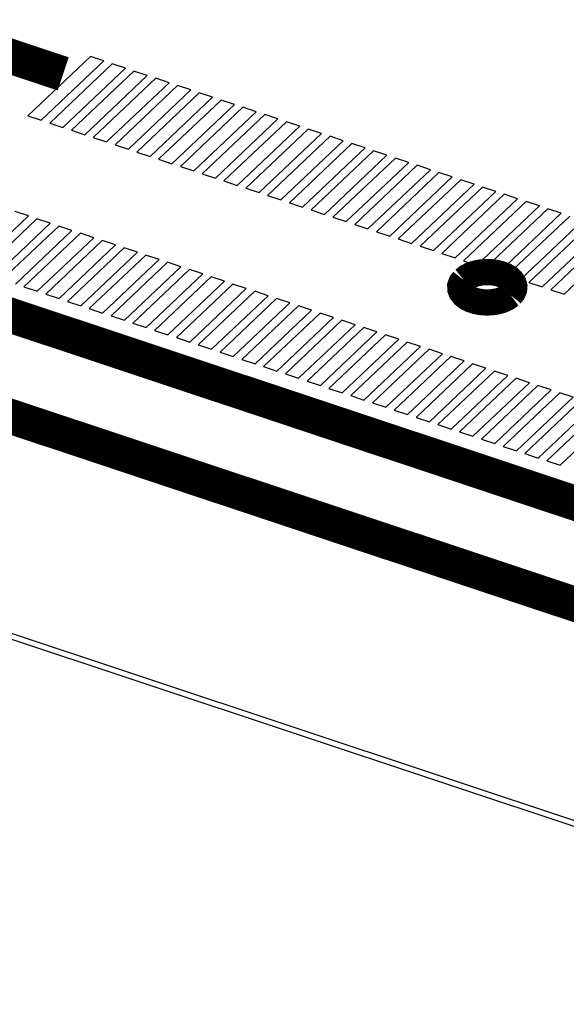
# Model space of a CAD drawing. Extents: x 0 to 1189, y 0 to 841.
# Tile 240 of 256: x 611.29 to 615.07, y 538.67 to 545.47. Entities that reach past the tile are written whole.
import ezdxf

# ---------------------------------------------------------------- set-up
doc = ezdxf.new("R2010")
doc.units = 0
doc.header["$LTSCALE"] = 65.395
doc.layers.get('0').update_dxf_attribs({"linetype": 'CONTINUOUS'})

msp = doc.modelspace()

# ---------------------------------------------------------------- linework, layer by layer
at = {"color": 7, "linetype": 'Continuous'}
for p, q in [((634.6238986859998, 535.635183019), (571.439233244, 556.6570138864)), ((634.62515199, 535.0563498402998), (571.440486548, 556.0781807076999)), ((619.8605906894, 538.3595632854), (610.2450038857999, 541.5587135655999)), ((610.2896606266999, 541.5039721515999), (619.8686947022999, 538.3169831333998))]:
    msp.add_line(p, q, dxfattribs=at)
at = {"color": 6, "linetype": 'Continuous'}
msp.add_line((599.7833190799, 546.6498350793), (623.4625246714, 538.7716536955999), dxfattribs=at)
at = {"color": 1, "linetype": 'Continuous'}
for p, q in [((611.7825602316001, 545.2129265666), (611.3511038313, 544.8040157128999)), ((611.4428118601, 544.7735040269), (611.8742682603, 545.1824148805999)), ((611.9329613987, 545.1628874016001), (611.5015049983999, 544.7539765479)), ((611.8742682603, 545.1824148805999), (611.7825602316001, 545.2129265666)), ((612.0246694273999, 545.1323757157), (611.9329613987, 545.1628874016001)), ((611.5932130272, 544.723464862), (612.0246694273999, 545.1323757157)), ((612.0834389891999, 545.1128228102), (611.6519825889, 544.7039119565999)), ((612.1751470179, 545.0823111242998), (612.0834389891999, 545.1128228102)), ((611.7436906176, 544.6734002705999), (612.1751470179, 545.0823111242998)), ((612.2338401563, 545.0627836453), (611.802383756, 544.6538727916)), ((611.8940917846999, 544.6233611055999), (612.325548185, 545.0322719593)), ((612.325548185, 545.0322719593), (612.2338401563, 545.0627836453)), ((612.3843177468, 545.0127190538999), (611.9528613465, 544.6038082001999)), ((612.0445693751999, 544.5732965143), (612.4760257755, 544.982207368)), ((612.5347189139, 544.9626798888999), (612.1032625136, 544.5537690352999)), ((612.4760257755, 544.982207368), (612.3843177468, 545.0127190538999)), ((612.6264269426, 544.932168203), (612.5347189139, 544.9626798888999)), ((612.1949705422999, 544.5232573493), (612.6264269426, 544.932168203)), ((612.6851965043, 544.9126152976), (612.2537401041, 544.5037044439)), ((612.7769045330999, 544.8821036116), (612.6851965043, 544.9126152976)), ((612.3454481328, 544.4731927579), (612.7769045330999, 544.8821036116)), ((612.8355976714, 544.8625761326), (612.4041412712, 544.4536652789)), ((612.4958492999, 544.423153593), (612.9273057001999, 544.8320644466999)), ((612.9273057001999, 544.8320644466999), (612.8355976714, 544.8625761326)), ((611.3511038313, 544.8040157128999), (611.4428118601, 544.7735040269)), ((611.5015049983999, 544.7539765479), (611.5932130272, 544.723464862)), ((612.9860752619, 544.8125115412), (612.5546188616, 544.4036006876)), ((612.6463268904, 544.3730890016), (613.0777832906, 544.7819998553)), ((613.136476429, 544.7624723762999), (612.7050200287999, 544.3535615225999)), ((613.0777832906, 544.7819998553), (612.9860752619, 544.8125115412)), ((613.2281844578, 544.7319606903), (613.136476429, 544.7624723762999)), ((611.6519825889, 544.7039119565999), (611.7436906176, 544.6734002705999)), ((612.7967280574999, 544.3230498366), (613.2281844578, 544.7319606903)), ((613.2869540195, 544.7124077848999), (612.8554976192, 544.3034969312)), ((613.3786620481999, 544.6818960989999), (613.2869540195, 544.7124077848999)), ((611.802383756, 544.6538727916), (611.8940917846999, 544.6233611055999)), ((612.947205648, 544.2729852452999), (613.3786620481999, 544.6818960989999)), ((613.4373551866, 544.6623686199), (613.0058987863, 544.2534577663)), ((613.0976068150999, 544.2229460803), (613.5290632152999, 544.6318569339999)), ((613.5290632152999, 544.6318569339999), (613.4373551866, 544.6623686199)), ((611.9528613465, 544.6038082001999), (612.0445693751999, 544.5732965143)), ((612.1032625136, 544.5537690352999), (612.1949705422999, 544.5232573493)), ((613.5878327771, 544.6123040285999), (613.1563763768, 544.2033931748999)), ((613.2480844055, 544.1728814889), (613.6795408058, 544.5817923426)), ((613.7382339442, 544.5622648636), (613.3067775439, 544.1533540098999)), ((613.6795408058, 544.5817923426), (613.5878327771, 544.6123040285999)), ((613.8299419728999, 544.5317531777), (613.7382339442, 544.5622648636)), ((612.2537401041, 544.5037044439), (612.3454481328, 544.4731927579)), ((613.3984855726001, 544.122842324), (613.8299419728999, 544.5317531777)), ((613.8887115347, 544.5122002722), (613.4572551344, 544.1032894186)), ((613.5489631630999, 544.0727777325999), (613.9804195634, 544.4816885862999)), ((613.9804195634, 544.4816885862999), (613.8887115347, 544.5122002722)), ((612.4041412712, 544.4536652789), (612.4958492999, 544.423153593)), ((614.0391127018, 544.4621611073), (613.6076563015, 544.0532502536)), ((613.6993643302, 544.0227385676), (614.1308207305, 544.4316494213)), ((614.1895902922, 544.4120965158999), (613.7581338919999, 544.0031856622)), ((614.1308207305, 544.4316494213), (614.0391127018, 544.4621611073)), ((614.2812983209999, 544.38158483), (614.1895902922, 544.4120965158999)), ((612.5546188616, 544.4036006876), (612.6463268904, 544.3730890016)), ((612.7050200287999, 544.3535615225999), (612.7967280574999, 544.3230498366)), ((613.8498419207, 543.9726739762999), (614.2812983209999, 544.38158483)), ((614.3399914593, 544.3620573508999), (613.9085350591, 543.9531464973)), ((614.4316994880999, 544.331545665), (614.3399914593, 544.3620573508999)), ((612.8554976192, 544.3034969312), (612.947205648, 544.2729852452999)), ((614.0002430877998, 543.9226348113), (614.4316994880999, 544.331545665)), ((614.4904690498, 544.3119927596), (614.0590126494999, 543.9030819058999)), ((614.1507206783, 543.8725702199), (614.5821770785, 544.2814810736)), ((614.5821770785, 544.2814810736), (614.4904690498, 544.3119927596)), ((613.0058987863, 544.2534577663), (613.0976068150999, 544.2229460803)), ((614.6408702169, 544.2619535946), (614.2094138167, 543.8530427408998)), ((614.3011218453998, 543.822531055), (614.7325782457, 544.2314419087)), ((614.7913478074, 544.2118890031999), (614.3598914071, 543.8029781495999)), ((614.7325782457, 544.2314419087), (614.6408702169, 544.2619535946)), ((614.8830558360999, 544.1813773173), (614.7913478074, 544.2118890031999)), ((611.3544987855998, 544.111964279), (611.2627907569, 544.142475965)), ((613.1563763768, 544.2033931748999), (613.2480844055, 544.1728814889)), ((613.3067775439, 544.1533540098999), (613.3984855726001, 544.122842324)), ((614.4515994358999, 543.7724664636), (614.8830558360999, 544.1813773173)), ((614.9417489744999, 544.1618498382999), (614.5102925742, 543.7529389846)), ((615.0334570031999, 544.1313381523), (614.9417489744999, 544.1618498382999)), ((610.9639172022, 543.7417923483), (611.3544987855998, 544.111964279)), ((611.4132683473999, 544.0924113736), (611.022686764, 543.7222394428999)), ((611.5049763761, 544.0618996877), (611.4132683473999, 544.0924113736)), ((613.4572551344, 544.1032894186), (613.5489631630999, 544.0727777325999)), ((614.602000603, 543.7224272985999), (615.0334570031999, 544.1313381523)), ((615.092226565, 544.1117852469), (614.6607701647, 543.7028743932)), ((614.7524781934, 543.6723627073), (615.1839345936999, 544.0812735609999)), ((611.1143947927, 543.691727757), (611.5049763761, 544.0618996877)), ((611.5636695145, 544.0423722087), (611.1730879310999, 543.6722002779)), ((611.2647959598, 543.6416885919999), (611.6553775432, 544.0118605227)), ((611.6553775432, 544.0118605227), (611.5636695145, 544.0423722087)), ((613.6076563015, 544.0532502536), (613.6993643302, 544.0227385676)), ((613.7581338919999, 544.0031856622), (613.8498419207, 543.9726739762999)), ((615.2426277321, 544.0617460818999), (614.8111713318, 543.6528352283)), ((614.9028793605, 543.6223235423), (615.3343357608, 544.031234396)), ((615.3931053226, 544.0116814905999), (614.9616489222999, 543.6027706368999)), ((611.714147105, 543.9923076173), (611.3235655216, 543.6221356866)), ((611.4152735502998, 543.5916240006), (611.8058551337, 543.9617959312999)), ((611.8645482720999, 543.9422684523), (611.4739666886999, 543.5720965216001)), ((611.8058551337, 543.9617959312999), (611.714147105, 543.9923076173)), ((611.9562563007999, 543.9117567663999), (611.8645482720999, 543.9422684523)), ((613.9085350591, 543.9531464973), (614.0002430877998, 543.9226348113)), ((615.053356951, 543.5722589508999), (615.4848133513, 543.9811698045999)), ((611.5656747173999, 543.5415848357), (611.9562563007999, 543.9117567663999)), ((612.0150258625, 543.8922038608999), (611.6244442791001, 543.5220319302)), ((612.1067338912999, 543.861692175), (612.0150258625, 543.8922038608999)), ((614.0590126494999, 543.9030819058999), (614.1507206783, 543.8725702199)), ((611.7161523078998, 543.4915202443), (612.1067338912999, 543.861692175)), ((612.1654270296, 543.8421646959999), (611.7748454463, 543.4719927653)), ((611.866553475, 543.4414810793), (612.2571350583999, 543.81165301)), ((612.2571350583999, 543.81165301), (612.1654270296, 543.8421646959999)), ((614.2094138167, 543.8530427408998), (614.3011218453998, 543.822531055)), ((614.3598914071, 543.8029781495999), (614.4515994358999, 543.7724664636)), ((612.3159046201, 543.7921001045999), (611.9253230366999, 543.4219281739)), ((612.0170310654, 543.391416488), (612.4076126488, 543.7615884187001)), ((612.4663057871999, 543.7420609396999), (612.0757242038, 543.3718890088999)), ((612.4076126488, 543.7615884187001), (612.3159046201, 543.7921001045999)), ((612.558013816, 543.7115492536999), (612.4663057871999, 543.7420609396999)), ((614.5102925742, 543.7529389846), (614.602000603, 543.7224272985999)), ((612.1674322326, 543.341377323), (612.558013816, 543.7115492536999)), ((612.6167833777, 543.6919963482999), (612.2262017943, 543.3218244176)), ((612.7084914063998, 543.6614846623), (612.6167833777, 543.6919963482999)), ((614.6607701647, 543.7028743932), (614.7524781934, 543.6723627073)), ((611.3235655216, 543.6221356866), (611.4152735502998, 543.5916240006)), ((612.317909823, 543.2913127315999), (612.7084914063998, 543.6614846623)), ((612.7671845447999, 543.6419571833), (612.3766029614, 543.2717852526)), ((612.4683109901, 543.2412735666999), (612.8588925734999, 543.6114454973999)), ((612.8588925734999, 543.6114454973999), (612.7671845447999, 543.6419571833)), ((614.8111713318, 543.6528352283), (614.9028793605, 543.6223235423)), ((614.9616489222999, 543.6027706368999), (615.053356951, 543.5722589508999)), ((611.4739666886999, 543.5720965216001), (611.5656747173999, 543.5415848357)), ((612.9176621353, 543.5918925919), (612.5270805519, 543.2217206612)), ((612.6187885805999, 543.1912089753), (613.0093701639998, 543.561380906)), ((613.0680633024, 543.541853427), (612.6774817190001, 543.1716814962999)), ((613.0093701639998, 543.561380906), (612.9176621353, 543.5918925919)), ((613.1597713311, 543.511341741), (613.0680633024, 543.541853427)), ((611.6244442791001, 543.5220319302), (611.7161523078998, 543.4915202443)), ((611.7748454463, 543.4719927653), (611.866553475, 543.4414810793)), ((612.7691897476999, 543.1411698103), (613.1597713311, 543.511341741)), ((613.2185408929, 543.4917888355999), (612.8279593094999, 543.1216169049)), ((612.9196673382, 543.091105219), (613.3102489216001, 543.4612771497)), ((613.3102489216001, 543.4612771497), (613.2185408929, 543.4917888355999)), ((611.9253230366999, 543.4219281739), (612.0170310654, 543.391416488)), ((613.3689420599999, 543.4417496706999), (612.9783604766, 543.0715777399)), ((613.0700685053, 543.0410660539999), (613.4606500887, 543.4112379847)), ((613.5194196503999, 543.3916850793), (613.128838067, 543.0215131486)), ((613.4606500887, 543.4112379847), (613.3689420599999, 543.4417496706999)), ((613.6111276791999, 543.3611733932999), (613.5194196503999, 543.3916850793)), ((612.0757242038, 543.3718890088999), (612.1674322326, 543.341377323)), ((613.2205460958, 542.9910014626), (613.6111276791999, 543.3611733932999)), ((613.6698208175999, 543.3416459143), (613.2792392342, 542.9714739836)), ((613.7615288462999, 543.3111342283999), (613.6698208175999, 543.3416459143)), ((612.2262017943, 543.3218244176), (612.317909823, 543.2913127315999)), ((612.3766029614, 543.2717852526), (612.4683109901, 543.2412735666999)), ((613.3709472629, 542.9409622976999), (613.7615288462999, 543.3111342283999)), ((613.820298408, 543.2915813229), (613.4297168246, 542.9214093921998)), ((613.5214248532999, 542.8908977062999), (613.9120064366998, 543.261069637)), ((613.9120064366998, 543.261069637), (613.820298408, 543.2915813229)), ((612.5270805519, 543.2217206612), (612.6187885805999, 543.1912089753)), ((613.9706995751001, 543.241542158), (613.5801179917, 542.8713702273)), ((613.6718260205, 542.8408585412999), (614.0624076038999, 543.211030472)), ((614.1211771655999, 543.1914775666), (613.7305955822, 542.8213056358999)), ((614.0624076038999, 543.211030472), (613.9706995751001, 543.241542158)), ((614.2128851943, 543.1609658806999), (614.1211771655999, 543.1914775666)), ((612.6774817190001, 543.1716814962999), (612.7691897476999, 543.1411698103)), ((612.8279593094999, 543.1216169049), (612.9196673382, 543.091105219)), ((613.8223036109, 542.7907939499), (614.2128851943, 543.1609658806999)), ((614.2715783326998, 543.1414384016), (613.8809967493, 542.7712664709)), ((614.3632863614, 543.1109267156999), (614.2715783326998, 543.1414384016)), ((612.9783604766, 543.0715777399), (613.0700685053, 543.0410660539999)), ((613.972704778, 542.740754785), (614.3632863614, 543.1109267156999)), ((614.4220559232, 543.0913738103), (614.0314743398, 542.7212018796)), ((614.1231823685, 542.6906901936), (614.5137639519, 543.0608621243)), ((614.5137639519, 543.0608621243), (614.4220559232, 543.0913738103)), ((613.128838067, 543.0215131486), (613.2205460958, 542.9910014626)), ((614.5724570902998, 543.0413346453), (614.1818755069, 542.6711627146)), ((614.2735835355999, 542.6406510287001), (614.664165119, 543.0108229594)), ((614.7229346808, 542.9912700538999), (614.3323530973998, 542.6210981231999)), ((614.664165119, 543.0108229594), (614.5724570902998, 543.0413346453)), ((614.8146427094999, 542.960758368), (614.7229346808, 542.9912700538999)), ((613.2792392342, 542.9714739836), (613.3709472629, 542.9409622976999)), ((613.4297168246, 542.9214093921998), (613.5214248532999, 542.8908977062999)), ((614.4240611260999, 542.5905864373), (614.8146427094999, 542.960758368)), ((614.8733358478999, 542.941230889), (614.4827542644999, 542.5710589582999)), ((614.9650438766, 542.910719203), (614.8733358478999, 542.941230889)), ((613.5801179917, 542.8713702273), (613.6718260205, 542.8408585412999)), ((614.5744622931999, 542.5405472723), (614.9650438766, 542.910719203)), ((615.0238134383, 542.8911662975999), (614.6332318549, 542.5209943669)), ((614.7249398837, 542.4904826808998), (615.1155214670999, 542.8606546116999)), ((615.1155214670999, 542.8606546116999), (615.0238134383, 542.8911662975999)), ((613.7305955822, 542.8213056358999), (613.8223036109, 542.7907939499)), ((615.1742146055, 542.8411271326), (614.7836330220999, 542.4709552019)), ((614.8753410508, 542.4404435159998), (615.2659226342, 542.8106154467)), ((615.3246921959, 542.7910625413), (614.9341106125, 542.4208906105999)), ((613.8809967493, 542.7712664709), (613.972704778, 542.740754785)), ((614.0314743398, 542.7212018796), (614.1231823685, 542.6906901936)), ((615.0258186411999, 542.3903789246), (615.4164002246, 542.7605508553)), ((614.1818755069, 542.6711627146), (614.2735835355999, 542.6406510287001)), ((614.3323530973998, 542.6210981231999), (614.4240611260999, 542.5905864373)), ((614.4827542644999, 542.5710589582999), (614.5744622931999, 542.5405472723)), ((614.6332318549, 542.5209943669), (614.7249398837, 542.4904826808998)), ((614.7836330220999, 542.4709552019), (614.8753410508, 542.4404435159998)), ((614.9341106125, 542.4208906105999), (615.0258186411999, 542.3903789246))]:
    msp.add_line(p, q, dxfattribs=at)
at = {"color": 7, "linetype": 'Continuous'}
for points, const_width in [([(611.5946435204, 545.0935431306), (610.8611321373, 545.3375857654)], 0.2416047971), ([(620.8777352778, 540.2163296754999), (608.5812170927, 544.3074382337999)], 0.2416047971), ([(614.6840261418, 543.5660943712), (614.6995388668, 543.5847213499), (614.7084237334, 543.6050423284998), (614.7099953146, 543.6259393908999), (614.7043560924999, 543.6462325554), (614.6915278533, 543.6658434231), (614.6720530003, 543.6836313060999), (614.6471900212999, 543.6986519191), (614.61703497, 543.7108472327), (614.5831726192, 543.719443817), (614.5475871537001, 543.7240559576), (614.5104160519, 543.7246658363), (614.4737445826, 543.7211317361), (614.4396041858, 543.7137583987), (614.4081267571, 543.7025743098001), (614.3811850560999, 543.6881179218), (614.3599167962, 543.6710344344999)], 0.1812036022), ([(614.3599167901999, 543.6710344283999), (614.3445882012, 543.6511575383), (614.3367389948, 543.6295828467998), (614.3369616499, 543.6079388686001), (614.345253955, 543.5864405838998), (614.3609899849, 543.5667107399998), (614.3840134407, 543.5489453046), (614.412586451, 543.5344852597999), (614.4464252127, 543.5234742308), (614.4829754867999, 543.5167433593), (614.5218742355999, 543.5143594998), (614.5608256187, 543.5165770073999), (614.5975280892, 543.523151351), (614.6316170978, 543.5340172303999), (614.660519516, 543.5483544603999), (614.684026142, 543.5660943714)], 0.1812036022), ([(619.282546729, 540.0487488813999), (609.0947782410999, 543.4382666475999)], 0.2416047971)]:
    msp.add_lwpolyline(points, dxfattribs=dict(at, const_width=const_width))
for points in [[(614.6377135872, 543.5815027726), (614.6487625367, 543.5947698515), (614.6550907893, 543.6092434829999), (614.6562101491, 543.6241274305), (614.6521936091, 543.6385812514), (614.6430566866, 543.6525491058), (614.6291857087, 543.6652185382), (614.6114770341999, 543.6759169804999), (614.5899990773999, 543.6846031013), (614.5658805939, 543.6907260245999), (614.5405348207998, 543.694011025), (614.5140596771, 543.6944454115), (614.487940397, 543.6919282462), (614.463623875, 543.6866765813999), (614.4412040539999, 543.6787107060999), (614.4220148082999, 543.6684141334), (614.4068664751, 543.6562464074)], [(614.4068664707, 543.6562464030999), (614.3959486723, 543.6420890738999), (614.3903580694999, 543.6267224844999), (614.3905166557, 543.6113065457), (614.3964228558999, 543.5959943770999), (614.4076308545, 543.5819417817), (614.4240293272, 543.5692883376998), (614.4443804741, 543.5589891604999), (614.4684821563, 543.5511465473), (614.4945151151, 543.5463524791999), (614.5222207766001, 543.5446545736), (614.5499639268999, 543.5462339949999), (614.5761052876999, 543.5509165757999), (614.6003852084, 543.5586558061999), (614.6209709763, 543.5688675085), (614.6377135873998, 543.5815027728)]]:
    msp.add_lwpolyline(points, dxfattribs=at)

doc.saveas('drawing.dxf')
